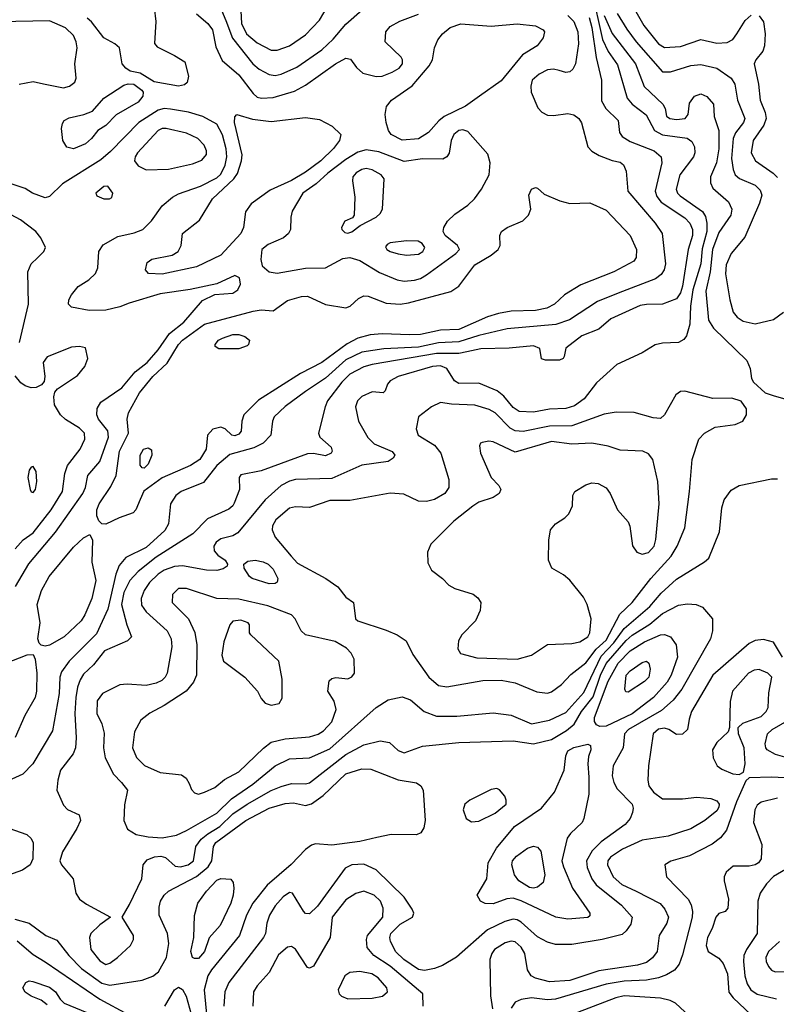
# Model space of a CAD drawing. Extents: x 1173079 to 1307053, y 522583 to 678478.
# Tile 240 of 256: x 1238018 to 1241769, y 582794 to 587674. Entities that reach past the tile are written whole.
import ezdxf

# ---------------------------------------------------------------- set-up
doc = ezdxf.new("R2010")
doc.units = 0

msp = doc.modelspace()

# ---------------------------------------------------------------- linework, layer by layer
at = {"layer": '0CON20XD'}
for points in [[(1240852.8, 587822.8), (1240907.1, 587577.1), (1240935, 587517.3), (1240981.4, 587451.4), (1241029.3, 587285), (1241055.4, 587255), (1241123.5, 587203.5), (1241165.8, 587125.8), (1241205, 587103.9), (1241326.8, 587086.8), (1241350, 587070), (1241362.9, 587045), (1241364.6, 587015), (1241358.7, 586995), (1241291.4, 586905), (1241273.1, 586835), (1241279.7, 586815), (1241292, 586802), (1241403.4, 586723.4), (1241418.8, 586698.8), (1241425.5, 586665.5), (1241424.9, 586625), (1241402.2, 586537.8), (1241394.8, 586464.8), (1241355.4, 586335), (1241343.6, 586255), (1241340.7, 586165), (1241323.2, 586106.8), (1241310.2, 586089.8), (1241285, 586074.7), (1241205, 586070.6), (1241167.9, 586062.1), (1241105, 586022.5), (1240978, 585965), (1240877.5, 585875), (1240817.3, 585795), (1240769, 585761), (1240725, 585747.1), (1240645, 585744.2), (1240565, 585729.7), (1240495, 585732.5), (1240465, 585752.1), (1240419, 585809), (1240385, 585835.3), (1240295, 585872.5), (1240195, 585870.5), (1240174.2, 585885), (1240135.4, 585945), (1240105, 585958), (1240065, 585955.2), (1239894.2, 585905), (1239854.2, 585885), (1239841.9, 585868.1), (1239830, 585835), (1239820, 585825), (1239765, 585829.2), (1239715, 585807.1), (1239692.5, 585785), (1239682.5, 585755), (1239698.6, 585685), (1239743.9, 585603.9), (1239775, 585571.9), (1239864.1, 585534.1), (1239877.5, 585515), (1239869.5, 585500.5), (1239845, 585484), (1239715, 585465.5), (1239565, 585399.7), (1239385, 585394.7), (1239355, 585387.1), (1239315.2, 585364.8), (1239235.2, 585294.8), (1239099.4, 585130.6), (1239075, 585116.2), (1239015, 585100.9), (1238992.1, 585085), (1238980.8, 585065), (1238982.3, 585042.3), (1239000.5, 585020.5), (1239036, 584995), (1239048.8, 584975), (1239046.2, 584965), (1239027.5, 584952.5), (1238995.4, 584944.6), (1238944.1, 584945.9), (1238825, 584966.8), (1238785, 584963.8), (1238735, 584945.3), (1238705, 584926.2), (1238661.8, 584885), (1238635.3, 584845), (1238620, 584805), (1238622.2, 584772.2), (1238645, 584738.8), (1238748.9, 584645), (1238769.6, 584605), (1238772.9, 584565), (1238748.5, 584435), (1238739.2, 584415), (1238722.1, 584397.9), (1238695, 584384.7), (1238645, 584374.1), (1238550.4, 584380.4), (1238515, 584376.9), (1238428.6, 584335), (1238402.6, 584297.4), (1238400, 584235), (1238425, 584183.3), (1238437, 584137), (1238433.8, 584065), (1238442.1, 584015), (1238482.7, 583935), (1238523.5, 583893.5), (1238552.2, 583855), (1238537.6, 583782.4), (1238533.6, 583705), (1238552.4, 583662.4), (1238595.8, 583635.8), (1238655, 583623.1), (1238725, 583618.1), (1238795, 583632.5), (1238845.1, 583654.9), (1238995, 583741.1), (1239068.3, 583811.7), (1239173.3, 583885), (1239285, 583975.9), (1239355, 584010.3), (1239455, 584015.3), (1239555, 584060), (1239785, 584264.6), (1239845, 584302.5), (1239915, 584317.3), (1239955, 584303.1), (1240024.2, 584244.2), (1240085, 584221.8), (1240185, 584221.1), (1240365, 584239.1), (1240455, 584227.1), (1240555, 584184.7), (1240645, 584201.4), (1240725, 584239.7), (1240815, 584339.2), (1240900.4, 584519.6), (1240964.4, 584585), (1241015, 584657), (1241143, 584765), (1241197.6, 584832.4), (1241275, 584900.4), (1241413.6, 584986.4), (1241434, 585005), (1241488.4, 585135), (1241499.3, 585255), (1241510, 585295), (1241545, 585341.9), (1241585, 585365.6), (1241745, 585399.1), (1241775, 585398.2)], [(1238980, 587815), (1239040.8, 587670.8), (1239073.1, 587583.1), (1239173.4, 587455), (1239205, 587429.2), (1239255, 587403.6), (1239285, 587398.3), (1239315, 587404.2), (1239391.5, 587438.5), (1239516, 587525), (1239571.5, 587578.5), (1239635, 587652.1), (1239716.5, 587723.5)], [(1239109.7, 587815), (1239118.3, 587655), (1239143, 587605), (1239195, 587559.7), (1239265, 587523.9), (1239295, 587522.9)], [(1238684.5, 587735), (1238693.1, 587665), (1238685.9, 587555.9), (1238700, 587540), (1238785, 587497.7), (1238837.5, 587465), (1238855.5, 587395), (1238847.6, 587362.4), (1238835, 587352.2), (1238805, 587344.6)], [(1239295, 587522.9), (1239355.3, 587544.7), (1239435, 587599.5), (1239505, 587672.9), (1239547.3, 587745)], [(1238015, 587354.5), (1238085, 587368.6), (1238136, 587356), (1238235, 587337.1), (1238265, 587344.5), (1238291.5, 587365), (1238298.8, 587385), (1238290.7, 587455), (1238302.5, 587535), (1238298.4, 587565), (1238285, 587596.7), (1238245, 587633.3), (1238165, 587669.5), (1237915, 587663.3)], [(1240735, 587695.3), (1240764.7, 587665), (1240785.3, 587615), (1240789.3, 587555), (1240773.9, 587455), (1240761.2, 587428.8), (1240745, 587415.6), (1240725, 587412.5), (1240692.5, 587422.5), (1240665, 587429.5), (1240635, 587425.5), (1240592.9, 587405), (1240559.5, 587375), (1240552.5, 587345), (1240554.5, 587314.5), (1240587.3, 587237.3), (1240606.5, 587216.5), (1240635, 587201.2), (1240665, 587198.9), (1240735, 587209.6), (1240765, 587202.5), (1240790.5, 587185), (1240804, 587164), (1240835.5, 587045), (1240855, 587022.9), (1240891.1, 587001.1), (1240955, 586975.8), (1240995, 586967.5), (1241011.2, 586955), (1241024.3, 586924.3), (1241033.5, 586825), (1241169.3, 586665), (1241203.6, 586615), (1241220, 586465), (1241213.4, 586435), (1241199.2, 586410.8), (1241170.7, 586389.3), (1240985, 586318), (1240882.3, 586277.7), (1240744, 586186), (1240676, 586164), (1240435, 586142.3), (1240295, 586109.7), (1240195, 586077.5), (1240095, 586072.6), (1239995, 586051.5), (1239823.4, 586043.4), (1239715, 586026.8), (1239635, 585989), (1239535, 585897.2), (1239435, 585830.8), (1239335, 585757.5), (1239280.5, 585705), (1239271.5, 585685), (1239263.5, 585615), (1239224.8, 585575.2), (1239178.3, 585551.7), (1239060.3, 585519.7), (1238994.9, 585465.1), (1238929.8, 585380.2), (1238819.2, 585335), (1238792.2, 585315), (1238765.9, 585274.1), (1238756, 585175), (1238738, 585142), (1238645, 585057.2), (1238545, 585008.2), (1238511.6, 584968.4), (1238493.9, 584926.1), (1238455, 584752.2), (1238399.6, 584630.4), (1238262.7, 584495), (1238225, 584441.1), (1238216.3, 584415), (1238213.7, 584335), (1238181.2, 584148.8), (1238083.6, 583986.3), (1238034.3, 583935), (1237925.3, 583884.7)], [(1240841, 587685), (1240854.2, 587635), (1240876.6, 587486.6), (1240901.9, 587375), (1240902.4, 587272.4), (1240924.6, 587235), (1240985.5, 587175), (1240991.5, 587115), (1241004.5, 587095), (1241045, 587070.5), (1241164.5, 587025), (1241198.2, 586995), (1241201.8, 586965), (1241168.1, 586825), (1241177.2, 586797.2), (1241199.1, 586769.1), (1241315, 586691.9), (1241339.8, 586665), (1241354, 586634), (1241353.9, 586605), (1241331.9, 586535), (1241305, 586352.9), (1241295, 586320), (1241275, 586290.4), (1241205, 586264.4), (1241125, 586263.4), (1241095, 586257.1), (1240949, 586191), (1240888.9, 586141.1), (1240805, 586106.6), (1240725, 586046.7), (1240717.5, 586005), (1240712.5, 585995), (1240695, 585986.7), (1240625, 585986.7), (1240605, 585992.5), (1240596.7, 586045), (1240565, 586058.1), (1240445, 586046), (1240305, 586042.1), (1240235, 586027.4), (1240195, 586019.7), (1240085, 586019.2), (1239765, 585966), (1239725, 585953.9), (1239655, 585916.6), (1239615, 585877.6), (1239544.7, 585785), (1239532, 585755), (1239500, 585625), (1239506.7, 585605), (1239563.1, 585555), (1239567.5, 585535), (1239562.9, 585525), (1239535, 585512.7), (1239475, 585523.8), (1239445, 585522.9), (1239215, 585438), (1239115, 585417.5), (1239106, 585405), (1239107.5, 585345), (1239081.5, 585278.5), (1239075, 585264.4), (1239055, 585247.9), (1238949.5, 585200.5), (1238876.5, 585125), (1238695, 585009.8), (1238605, 584939.2), (1238563.4, 584895), (1238533.8, 584835), (1238523.4, 584775), (1238548.5, 584675), (1238573.1, 584615), (1238552.5, 584595), (1238439.2, 584545), (1238383.9, 584476.1), (1238335, 584429.6), (1238317.4, 584402.6), (1238303.8, 584366.2), (1238295.9, 584315), (1238290.7, 584235), (1238298.7, 584115), (1238294.7, 584065), (1238282.5, 584035), (1238220.4, 583955), (1238206.6, 583905), (1238202.9, 583855), (1238235, 583780), (1238255, 583760), (1238313, 583733), (1238318.8, 583705), (1238300.8, 583665), (1238230.6, 583549.4), (1238217.5, 583505), (1238224.8, 583484.8), (1238283.8, 583415), (1238296, 583345), (1238314.6, 583315), (1238349.4, 583289.4), (1238467.5, 583225), (1238415, 583187.8), (1238370, 583145), (1238364.1, 583125), (1238371.1, 583065), (1238415, 583008.9), (1238445, 582991.3), (1238465, 582998.2), (1238503.3, 583025), (1238568, 583085), (1238582.5, 583115), (1238581.9, 583135), (1238526.2, 583225), (1238562.4, 583287.6)], [(1238805, 587344.6), (1238685, 587365.7), (1238615, 587408.8), (1238565, 587420), (1238544.1, 587434.1), (1238526.4, 587456.4), (1238513.3, 587535), (1238490, 587555), (1238435, 587584.4), (1238374, 587664), (1238351.9, 587681.9)], [(1238894.3, 587704.3), (1238951.5, 587655), (1238973.5, 587625), (1238990, 587540), (1239022.6, 587472.6), (1239105, 587401.8), (1239175, 587308.5), (1239195, 587291.2), (1239216.1, 587286.1), (1239275, 587289.2), (1239379.9, 587320.1), (1239435, 587350), (1239583.1, 587455), (1239635, 587484.5), (1239658.3, 587478.3), (1239687.9, 587437.9), (1239719.6, 587409.6), (1239785, 587393.6), (1239815.3, 587394.7), (1239865, 587413.8), (1239899.4, 587435), (1239915.4, 587455), (1239916.4, 587475), (1239909.2, 587489.2), (1239830.8, 587565), (1239833.1, 587615), (1239855, 587640.8), (1239902.7, 587667.3), (1239995, 587701.9)], [(1240916.3, 587695), (1240955.4, 587605.4), (1241071.1, 587455), (1241113.7, 587343.7), (1241207.5, 587255), (1241218, 587235), (1241225, 587196.7), (1241241.2, 587185), (1241275, 587178.9), (1241318, 587185), (1241332.5, 587205), (1241338.5, 587261.5), (1241364.2, 587295), (1241395, 587306.9), (1241425, 587294.2), (1241457.5, 587255), (1241460.8, 587195), (1241484.7, 587125), (1241484.4, 587035), (1241473.2, 586965), (1241443.3, 586895), (1241442.9, 586865), (1241455, 586838.8), (1241531.6, 586771.6), (1241548.5, 586735), (1241543.1, 586705), (1241485, 586619.1), (1241452.6, 586535), (1241440.7, 586425), (1241419.4, 586329.4), (1241432.5, 586185), (1241457.3, 586145), (1241623.3, 585985), (1241640, 585945), (1241646, 585895), (1241657, 585877), (1241714.6, 585824.6), (1241759.2, 585809.2), (1241835, 585787.9)], [(1240980.4, 587705), (1241027.4, 587627.4), (1241074.3, 587565), (1241205, 587415.5), (1241244.6, 587415.4), (1241345, 587447.8), (1241395, 587453.1), (1241475, 587434.1), (1241545, 587385.4), (1241563.4, 587355), (1241576.7, 587275), (1241613.3, 587185), (1241606.3, 587165), (1241566.6, 587113.4), (1241555.8, 587085.8), (1241547.2, 586987.2), (1241555, 586931.2), (1241564.7, 586905), (1241586.8, 586886.8), (1241665, 586853.5), (1241689.7, 586829.7), (1241696.7, 586805), (1241686.2, 586765), (1241614, 586596), (1241545, 586515.7), (1241520.4, 586459.6), (1241517.6, 586415), (1241538.3, 586285), (1241555, 586224.4), (1241575, 586199.5), (1241605, 586179.5), (1241665, 586166.7), (1241755, 586188.8), (1241804.8, 586225.2)], [(1241072.7, 587715), (1241111.7, 587645), (1241185, 587554.7), (1241215, 587537.1), (1241295, 587541.8), (1241395, 587576.2), (1241475, 587558.5), (1241525, 587562.2), (1241554.5, 587575.5), (1241574.4, 587605), (1241615, 587670.6), (1241645, 587697.5)], [(1241685, 587694.4), (1241705, 587663.8), (1241713.9, 587605), (1241711.5, 587545), (1241701.7, 587518.3), (1241667.1, 587475), (1241659.4, 587455), (1241680.9, 587355), (1241689.1, 587275), (1241714.2, 587214.2), (1241718.2, 587185), (1241707.9, 587152.1), (1241655, 587075.8), (1241644.7, 587015), (1241665.4, 586975), (1241753.7, 586913.7), (1241775, 586892.5)], [(1239915, 587077.3), (1239859.2, 587105), (1239845.8, 587125), (1239834.4, 587165), (1239830.6, 587205), (1239836.6, 587243.4), (1239860.6, 587275), (1239964.2, 587345.8), (1240048.8, 587445), (1240064.6, 587475), (1240074.7, 587535), (1240090.4, 587575), (1240115, 587604.4), (1240152.5, 587635), (1240205, 587654.6), (1240355, 587642.5), (1240485, 587654.5), (1240575, 587644.4), (1240613.3, 587625), (1240620, 587615), (1240614.2, 587585), (1240584.4, 587545), (1240510.2, 587499.8), (1240405, 587371.8), (1240297.7, 587295), (1240227.5, 587245), (1240122.5, 587195), (1240096.2, 587173.8), (1240044.6, 587115), (1239995, 587083.6), (1239915, 587077.3)], [(1238285, 587034.5), (1238252.1, 587042.1), (1238231.3, 587075), (1238224.6, 587135.4), (1238229.5, 587160.5), (1238239.2, 587175), (1238262.6, 587187.4), (1238336.2, 587203.8), (1238379.4, 587220.6), (1238435.6, 587285), (1238535, 587350), (1238556.1, 587356.1), (1238584.1, 587354.1), (1238623.8, 587325), (1238630, 587315), (1238628.6, 587295), (1238605.6, 587265), (1238497.1, 587202.9), (1238445, 587149.5), (1238405.4, 587124.6), (1238374.4, 587085), (1238345, 587059.5), (1238285, 587034.5)], [(1237997.1, 584865), (1238063.6, 584976.4), (1238195.4, 585134.6), (1238331.4, 585325), (1238344.7, 585355), (1238356.4, 585415), (1238415, 585484), (1238457.6, 585605), (1238454.4, 585635.6), (1238408, 585695), (1238400.4, 585715), (1238402.6, 585747.4), (1238420.9, 585779.1), (1238525, 585849.7), (1238591.1, 585928.9), (1238650.8, 585975), (1238705, 586038.4), (1238761, 586119), (1238832.3, 586175), (1238925, 586282.5), (1238985, 586311.4), (1239075, 586319.1), (1239098.9, 586335), (1239113, 586363), (1239108, 586395), (1239085, 586405.6), (1238995, 586365.5), (1238862.9, 586337.1), (1238715, 586316.1), (1238561.2, 586268.8), (1238515, 586251.2), (1238445, 586235.2), (1238362.6, 586232.6), (1238275, 586249.4), (1238260, 586265), (1238261.4, 586285), (1238275, 586311.2), (1238308.6, 586351.4), (1238361.2, 586385), (1238393.2, 586416.8), (1238405.6, 586445), (1238410, 586525), (1238431.9, 586558.1), (1238505, 586599.7), (1238585, 586617.8), (1238628.5, 586635), (1238672.3, 586677.7), (1238725, 586751.9), (1238776, 586794), (1238805, 586810.9), (1238915, 586848.8), (1238995, 586890.4), (1239015, 586908.8), (1239036.9, 586953.1), (1239045.8, 586995), (1239042.1, 587035), (1239023.9, 587103.9), (1238995, 587156.6), (1238925.7, 587195), (1238855, 587216.2), (1238765, 587231), (1238733.9, 587233.9), (1238705, 587226), (1238609.3, 587165), (1238468.3, 587021.7), (1238419.6, 586980.4), (1238229.5, 586860.5), (1238165, 586797.5), (1238145, 586791.9), (1238081.2, 586815), (1238045, 586838), (1237975, 586860.9)], [(1238725, 586412.5), (1238655.9, 586415.9), (1238641.2, 586435), (1238649.5, 586470.5), (1238673, 586487), (1238773.3, 586506.7), (1238803.8, 586525), (1238819.2, 586555), (1238825.8, 586615), (1238909.2, 586680.8), (1238974.3, 586785.7), (1239080, 586885), (1239098.1, 586911.9), (1239117.6, 586975), (1239120.5, 587005), (1239083.2, 587165), (1239085, 587193.3), (1239095, 587204), (1239171.9, 587181.9), (1239265, 587170.6), (1239435, 587189.6), (1239505, 587180), (1239567.2, 587147.2), (1239610.4, 587105), (1239604, 587075), (1239573.6, 587036.4), (1239511.4, 586975), (1239435, 586917.8), (1239365, 586876.6), (1239260.3, 586829.7), (1239165, 586761.8), (1239138, 586722), (1239126.9, 586645), (1239114.7, 586615), (1239015, 586506.9), (1238895, 586448.9), (1238725, 586412.5)], [(1238645, 586929.4), (1238755, 586934), (1238875, 586959.6), (1238921.5, 586978.5), (1238943.6, 587006.4), (1238944.4, 587025), (1238932.4, 587052.4), (1238900.8, 587085), (1238845, 587111.2), (1238745, 587135.3), (1238725, 587134.7), (1238705, 587124.7), (1238601.8, 587015), (1238590.5, 586995), (1238587.8, 586975), (1238605, 586950), (1238645, 586929.4)], [(1239925, 586377.8), (1239975, 586383.4), (1240005, 586392.2), (1240035, 586410), (1240180, 586515), (1240198.2, 586535), (1240188.5, 586555), (1240126.8, 586605), (1240118.2, 586625), (1240121.1, 586645), (1240139.2, 586675), (1240175, 586709.6), (1240240, 586755), (1240273.3, 586786.7), (1240307.8, 586835), (1240345.6, 586905), (1240350, 586965), (1240338.3, 587008.3), (1240239.5, 587119.5), (1240215, 587128.9), (1240195, 587124.5), (1240171.2, 587105), (1240157.1, 587075), (1240147.1, 587012.9), (1240135.4, 586994.6), (1240116.2, 586983.8), (1240015, 586984.7), (1239925, 586972.2), (1239799, 587019), (1239735, 587029), (1239695, 587017.6), (1239635, 586980.8), (1239545, 586914.2), (1239488.6, 586861.4), (1239422.5, 586815), (1239369.4, 586725), (1239362.2, 586695), (1239360.6, 586635), (1239351.4, 586615), (1239326.6, 586593.4), (1239250, 586560), (1239218.6, 586535), (1239213.1, 586485), (1239220, 586455), (1239255, 586424.5), (1239295, 586418.5), (1239435, 586442.9), (1239535, 586443.6), (1239619.9, 586490.1), (1239655, 586495.8), (1239705, 586480), (1239801.2, 586421.2), (1239890, 586385), (1239925, 586377.8)], [(1239645, 586615.6), (1239665, 586622.2), (1239705.8, 586654.2), (1239785, 586696), (1239805.6, 586714.4), (1239816, 586735), (1239824.4, 586885), (1239810.6, 586905), (1239765, 586930.3), (1239735, 586936.2), (1239715, 586932.6), (1239686.9, 586915), (1239670.4, 586895), (1239667.5, 586875), (1239680, 586795), (1239676.2, 586705), (1239667.5, 586692.5), (1239630, 586675), (1239614.3, 586645), (1239615, 586633.8), (1239629.3, 586619.3), (1239645, 586615.6)], [(1238435, 586786), (1238463.6, 586786.4), (1238475, 586792.5), (1238480, 586815), (1238455, 586848.8), (1238435, 586847.5), (1238396.2, 586815), (1238401.2, 586801.2), (1238435, 586786)], [(1238445, 585173.1), (1238425, 585175.8), (1238410.3, 585190.3), (1238401.1, 585215), (1238400.4, 585245), (1238412.2, 585275), (1238469.7, 585360.3), (1238497, 585415), (1238513.3, 585535), (1238557.3, 585625), (1238550.8, 585695), (1238558.1, 585725), (1238611.9, 585825), (1238677.4, 585905), (1238748.7, 585971.3), (1238804.8, 586065), (1238825, 586085.7), (1238935, 586164.7), (1239175, 586230), (1239215.5, 586235.5), (1239275, 586231.2), (1239345, 586282.2), (1239415, 586302.9), (1239445, 586303.8), (1239535, 586263.3), (1239635, 586246.8), (1239656.9, 586255), (1239697.7, 586292.3), (1239725, 586305.5), (1239745, 586303.6), (1239835, 586268.9), (1239905, 586264.7), (1239945, 586270.3), (1240155, 586326.9), (1240195, 586353.1), (1240275, 586458.9), (1240355, 586506.4), (1240390.8, 586535), (1240400, 586555), (1240398, 586605), (1240406.2, 586625), (1240435.5, 586644.5), (1240513.2, 586676.8), (1240540, 586705), (1240552.5, 586735), (1240543.1, 586805), (1240555, 586834), (1240575, 586842), (1240585, 586838.8), (1240619.1, 586809.1), (1240695.9, 586775.9), (1240745, 586762.7), (1240845, 586765.9), (1240925, 586730), (1241044.3, 586605), (1241075.6, 586535), (1241074.3, 586495.7), (1241063.2, 586476.8), (1240964.2, 586425), (1240800.3, 586359.7), (1240719.8, 586310.2), (1240668.9, 586265), (1240631.4, 586245), (1240575, 586232.5), (1240455, 586228.8), (1240392, 586218), (1240337.9, 586202.1), (1240195, 586139.1), (1240103.8, 586136.2), (1240005, 586113.4), (1239952.6, 586112.6), (1239815, 586118), (1239755, 586112.2), (1239695, 586096.2), (1239641.9, 586068.1), (1239516.2, 585975), (1239409.5, 585920.5), (1239202.3, 585787.7), (1239129.3, 585715), (1239118.7, 585685), (1239116.1, 585635), (1239105, 585619.6), (1239085, 585612.2), (1239070, 585615), (1239036.1, 585646.1), (1239015, 585654.7), (1238975, 585644.7), (1238948.9, 585615), (1238943.2, 585545), (1238910.7, 585495), (1238865.6, 585464.4), (1238725, 585403.6), (1238632.8, 585337.2), (1238614.7, 585295.3), (1238594.5, 585245.5), (1238580.6, 585229.4), (1238511.2, 585205), (1238445, 585173.1)], [(1238016.3, 586073.7), (1238061.8, 586265), (1238058.5, 586425), (1238074.6, 586465), (1238106.1, 586493.9), (1238137.1, 586525), (1238145.5, 586545), (1238123.3, 586593.3), (1238098.1, 586625), (1238022.2, 586682.2), (1237800.1, 586800.1)], [(1239935, 586507.3), (1239995, 586512.9), (1240017.3, 586525), (1240026.9, 586545), (1240014.2, 586564.2), (1239993.6, 586576.4), (1239935, 586578.9), (1239855, 586568.9), (1239839.3, 586560.7), (1239832.2, 586547.8), (1239838.6, 586535), (1239854.2, 586525), (1239895, 586513.5), (1239935, 586507.3)], [(1239005, 586042.5), (1238987.5, 586055), (1238987.1, 586065), (1239004.2, 586085), (1239024, 586095), (1239075, 586113.6), (1239105, 586113.3), (1239135, 586104.4), (1239157.1, 586085), (1239152.9, 586065), (1239145, 586058.1), (1239105, 586042.6), (1239005, 586042.5)], [(1237995, 585051.1), (1238035, 585096.7), (1238085, 585131.1), (1238174.7, 585245), (1238230.2, 585335), (1238241.4, 585425), (1238254.7, 585465), (1238317.9, 585545), (1238341.5, 585595), (1238339.6, 585625), (1238315, 585649.1), (1238245, 585693.2), (1238221.1, 585715), (1238191.4, 585765), (1238187.1, 585805), (1238192.1, 585827.9), (1238205.6, 585844.4), (1238305, 585910), (1238340.8, 585955), (1238355.8, 585995), (1238345, 586047.5), (1238313.9, 586053.9), (1238275, 586050.8), (1238155, 586003.3), (1238134.5, 585975), (1238142.5, 585905), (1238138.8, 585881.2), (1238126.2, 585863.8), (1238099.1, 585850.9), (1238075, 585849.2), (1238045, 585859.1), (1238024.1, 585874.1), (1237995, 585909.2)], [(1240635, 584336.4), (1240655, 584342.9), (1240705, 584379.5), (1240750.8, 584429.2), (1240825, 584487.1), (1240875.7, 584554.3), (1240925, 584598.2), (1240993.2, 584726.8), (1241054, 584785), (1241146.5, 584905), (1241247.5, 585015), (1241277.8, 585065), (1241315.5, 585155), (1241339.6, 585335), (1241351.5, 585495), (1241385.6, 585595), (1241412.5, 585625), (1241466, 585654), (1241565, 585668.2), (1241602.9, 585685), (1241621.1, 585715), (1241621.4, 585745), (1241595, 585783.8), (1241548.8, 585798.8), (1241455, 585796.7), (1241315, 585832.9), (1241295, 585831.5), (1241271.5, 585815), (1241215, 585715.7), (1241195, 585697.8), (1241158.6, 585701.4), (1241065, 585726.9), (1240975, 585729.7), (1240915, 585719.4), (1240755, 585661.7), (1240645, 585660.2), (1240515, 585633.5), (1240475, 585636.7), (1240449, 585649), (1240375.4, 585725.4), (1240345, 585742.9), (1240275, 585764), (1240159.1, 585769.1), (1240105, 585776.7), (1240060, 585755), (1239995.8, 585705), (1239984.5, 585645.5), (1239994.4, 585615), (1240074.7, 585564.7), (1240105.5, 585525), (1240145.7, 585395.7), (1240145.6, 585355), (1240125.6, 585325), (1240075, 585296.4), (1240035, 585285.4), (1239995, 585288.5), (1239923, 585323), (1239855, 585326.7), (1239655, 585290.3), (1239555, 585291.6), (1239455, 585256), (1239385, 585259.6), (1239355, 585253.1), (1239287.3, 585195), (1239271.8, 585165), (1239270.4, 585145), (1239285, 585109.4), (1239364.3, 585014.3), (1239395, 584980.4), (1239535.7, 584905), (1239595, 584862.5), (1239635, 584812), (1239672.5, 584785), (1239683.3, 584705), (1239693.9, 584693.9), (1239835, 584648.1), (1239888.8, 584625), (1239934, 584595), (1239968, 584528), (1240047.3, 584415), (1240094.7, 584374.7), (1240135, 584367.9), (1240315, 584398.7), (1240405, 584399.7), (1240475, 584386.9), (1240582.7, 584342.7), (1240635, 584336.4)], [(1240485, 584503.9), (1240555, 584524.4), (1240635, 584576.5), (1240755, 584582.7), (1240795, 584591.2), (1240834.4, 584615), (1240845.5, 584635), (1240850.6, 584705), (1240831.1, 584775), (1240812.6, 584812.6), (1240745.4, 584895.4), (1240715, 584922), (1240655.8, 584955.8), (1240640, 584995), (1240641.2, 585095), (1240650, 585145), (1240674.1, 585175.9), (1240720, 585205), (1240740, 585225), (1240758, 585265), (1240760, 585315), (1240771.2, 585335), (1240825, 585369.4), (1240855, 585378.6), (1240885.7, 585375.7), (1240925, 585353.8), (1240945.6, 585325.6), (1240981.5, 585245), (1241034.7, 585184.7), (1241043.1, 585163.1), (1241056, 585066), (1241077.5, 585035), (1241105, 585024.6), (1241135, 585033.4), (1241163.9, 585065), (1241171.7, 585098.3), (1241188.8, 585275), (1241182.1, 585385), (1241157.8, 585495), (1241135, 585523.1), (1241107.5, 585535), (1240995, 585540), (1240935, 585560.6), (1240855, 585575.5), (1240755, 585570.8), (1240655, 585583.9), (1240475, 585530), (1240365, 585582.1), (1240344.5, 585585.5), (1240310.8, 585579.2), (1240302.5, 585575), (1240298, 585562), (1240303.5, 585525), (1240355.3, 585405.3), (1240393.8, 585365), (1240404, 585345), (1240395, 585326.2), (1240365, 585305.8), (1240295, 585282.5), (1240265, 585262.7), (1240170.7, 585189.3), (1240056, 585075), (1240040, 585035), (1240042.1, 584982.1), (1240060, 584945), (1240115, 584904), (1240145, 584871.4), (1240174.7, 584854.7), (1240265.9, 584825.9), (1240289.2, 584809.2), (1240304.4, 584785), (1240300.5, 584745), (1240277.3, 584695), (1240209.5, 584625), (1240193.3, 584595), (1240190.6, 584555), (1240202.8, 584532.8), (1240285, 584510.4), (1240485, 584503.9)], [(1238635, 585451.9), (1238625, 585452.9), (1238615.6, 585465.6), (1238614.6, 585515), (1238631.4, 585545), (1238655, 585552.5), (1238671.4, 585541.4), (1238673.1, 585515), (1238655, 585470.8), (1238635, 585451.9)], [(1238085, 585330), (1238096.7, 585345), (1238103.5, 585385), (1238100, 585435), (1238085, 585458.8), (1238075, 585456), (1238065, 585441.2), (1238058.8, 585405), (1238069.4, 585345), (1238075, 585333.8), (1238085, 585330)], [(1238145, 584569.2), (1238123.9, 584573.9), (1238113.9, 584583.9), (1238108, 584605), (1238118.9, 584685), (1238104.3, 584775.7), (1238126.7, 584845), (1238163.5, 584915), (1238285, 585059.2), (1238335, 585106), (1238365, 585122.5), (1238379.2, 585095), (1238376.2, 584985), (1238396.2, 584895), (1238375, 584806), (1238341.8, 584725), (1238322.2, 584695), (1238238.6, 584615), (1238165, 584574.4), (1238145, 584569.2)], [(1239255, 584877.8), (1239171.2, 584905), (1239158, 584915), (1239131.2, 584955), (1239128.8, 584975), (1239149.7, 584990.3), (1239185, 584994.5), (1239225, 584987.3), (1239250, 584975), (1239275, 584950), (1239298.1, 584905), (1239295, 584886.7), (1239285, 584880), (1239255, 584877.8)], [(1238905, 583835.8), (1238935, 583844.4), (1238985, 583868.6), (1239032.8, 583907.2), (1239105, 583945.4), (1239226.1, 584063.9), (1239265, 584092.5), (1239335, 584109.7), (1239455, 584119.2), (1239497.2, 584132.8), (1239525, 584149.6), (1239565, 584194.4), (1239587.9, 584255), (1239576.9, 584296.9), (1239546, 584345), (1239553, 584397), (1239565, 584408.8), (1239585, 584413.8), (1239645, 584406.2), (1239665, 584416.7), (1239677.5, 584435), (1239676, 584505), (1239662, 584535), (1239639.1, 584559.1), (1239582.5, 584592.5), (1239435, 584624.6), (1239414.2, 584644.2), (1239384.1, 584705), (1239365, 584724.7), (1239248.3, 584768.3), (1239105, 584801.7), (1238995, 584805.3), (1238845, 584854.5), (1238805, 584854.4), (1238775.6, 584825), (1238774.5, 584785), (1238854.2, 584704.2), (1238887.1, 584637.1), (1238896.9, 584575), (1238895.3, 584424.7), (1238879.9, 584390.1), (1238843.8, 584346.2), (1238735, 584274.7), (1238663.4, 584236.6), (1238618.7, 584201.3), (1238587.1, 584145), (1238576.7, 584065), (1238597.2, 584017.2), (1238636.9, 583976.9), (1238715, 583943.1), (1238820.9, 583930.9), (1238844, 583915), (1238857.8, 583887.8), (1238869.1, 583859.1), (1238885, 583842), (1238905, 583835.8)], [(1238562.4, 583287.6), (1238623.6, 583415), (1238630.5, 583485), (1238650.2, 583509.8), (1238686, 583524), (1238718.3, 583528.3), (1238740.5, 583520.5), (1238788.2, 583478.2), (1238815, 583474.8), (1238853.5, 583485), (1238880, 583505), (1238891.9, 583575), (1238917.7, 583612.3), (1238950.7, 583639.3), (1239010.9, 583675), (1239075, 583738.1), (1239145, 583785.2), (1239265, 583853), (1239315, 583873.8), (1239365, 583887.6), (1239435, 583885.9), (1239455, 583891.8), (1239635, 584031.9), (1239725, 584080.3), (1239805, 584099.6), (1239851.1, 584091.1), (1239895, 584051.5), (1239925, 584040.9), (1240015, 584072.7), (1240195, 584092), (1240465, 584099.7), (1240564.8, 584084.8), (1240655, 584106.6), (1240729.7, 584150.3), (1240767.6, 584182.4), (1240803.9, 584245), (1240862.1, 584317.9), (1240897.3, 584425), (1240925, 584483.5), (1241025, 584596.8), (1241055, 584623.1), (1241142, 584678), (1241205, 584731.4), (1241285, 584772), (1241328.9, 584778.9), (1241372.5, 584775), (1241402.8, 584762.8), (1241452.5, 584705), (1241452.9, 584645), (1241442.2, 584605), (1241301.1, 584355), (1241258.7, 584301.3), (1241199.5, 584250.5), (1241036.6, 584155), (1241016.5, 584135), (1241009.7, 584065), (1240961.2, 583975), (1240955.9, 583925.9), (1240963.6, 583893.6), (1240980.9, 583860.9), (1241055.4, 583785), (1241060.4, 583765), (1241056.2, 583745), (1241044.5, 583715), (1241020.5, 583685), (1240900.3, 583599.7), (1240856.5, 583553.5), (1240827.6, 583505), (1240831, 583471), (1240854.2, 583415), (1240876.9, 583385), (1241002.3, 583285), (1241055.4, 583225), (1241048.7, 583191.3), (1241025, 583157.1), (1241005, 583140), (1240905.5, 583114.5), (1240755, 583090.5), (1240675, 583090.6), (1240635, 583102.2), (1240585, 583127.5), (1240505, 583200), (1240485, 583212.5), (1240465, 583215.3), (1240423.8, 583203.8), (1240337.1, 583162.9), (1240183.2, 583026.8), (1240115, 582986.2), (1240075, 582971.6), (1240025, 582961.6), (1239995, 582966.7), (1239922.8, 583015), (1239883, 583053), (1239856.4, 583105), (1239853.1, 583125), (1239857.9, 583145), (1239905, 583191.2), (1239966, 583225), (1239971.4, 583245), (1239963.1, 583265), (1239924.6, 583325), (1239785, 583460.4), (1239725, 583488.9), (1239665, 583485.4), (1239632, 583468), (1239495, 583280.4), (1239455, 583242.5), (1239435, 583244.4), (1239425, 583255.5), (1239370.6, 583345), (1239355, 583348.5), (1239325, 583326.9), (1239285, 583282.2), (1239256, 583235), (1239243.2, 583195), (1239236.8, 583145), (1239226.1, 583125), (1239055, 582902.2), (1239034.7, 582855.3), (1239030, 582785)], [(1239265, 584275.8), (1239305, 584284), (1239318.8, 584311.2), (1239319.6, 584405), (1239302.2, 584495), (1239163.8, 584625), (1239156.7, 584635), (1239156.7, 584675), (1239150, 584685), (1239115, 584697.1), (1239075, 584692.9), (1239059.2, 584675), (1239029.7, 584590.3), (1239020.9, 584525), (1239028.9, 584495), (1239134.3, 584415), (1239197.5, 584345), (1239215, 584310), (1239235, 584286.2), (1239265, 584275.8)], [(1241800.4, 584515), (1241755, 584588.1), (1241705, 584601.8), (1241665, 584597.7), (1241635, 584581.5), (1241455.4, 584425), (1241348.5, 584245), (1241336.5, 584206.5), (1241329.1, 584155), (1241305, 584132.1), (1241275, 584130.9), (1241236.2, 584156.2), (1241215, 584162.9), (1241185, 584156.7), (1241158.5, 584135), (1241136.2, 583975), (1241132.1, 583905), (1241136.9, 583876.9), (1241160, 583845), (1241205, 583812.7), (1241305, 583812.1), (1241375, 583819.6), (1241445, 583813.2), (1241475, 583802.9), (1241485.9, 583785.9), (1241485, 583770), (1241475, 583751.8), (1241415, 583704.5), (1241345.8, 583664.2), (1241233, 583627), (1241105, 583607.6), (1241006.9, 583563.1), (1240947.8, 583522.2), (1240934.7, 583505), (1240931.9, 583485), (1240960, 583425), (1241002.9, 583387.1), (1241075, 583354.7), (1241193.1, 583293.1), (1241216.8, 583265), (1241234, 583225), (1241226.8, 583195), (1241188.9, 583135), (1241178.4, 583055), (1241155.9, 583024.1), (1241125, 583001.4), (1241081.8, 582988.2), (1240889.9, 582960.1), (1240745, 582912), (1240645, 582905.6), (1240575, 582923), (1240553.2, 582935), (1240535.9, 582965), (1240523.2, 583045), (1240505, 583076.8), (1240475, 583102.7), (1240455, 583106), (1240425, 583098.7), (1240372.1, 583065), (1240358.2, 583045), (1240349.2, 583015), (1240352, 582835), (1240361.7, 582771.7)], [(1240895, 584170.5), (1240878.5, 584178.5), (1240868.5, 584195), (1240867.2, 584215), (1240935, 584395.4), (1240985.2, 584485), (1241045, 584545.9), (1241115, 584590), (1241195.4, 584625.4), (1241215, 584627.3), (1241244.7, 584614.7), (1241273.1, 584575), (1241280, 584515), (1241248.7, 584425), (1241228.9, 584391.1), (1241160.3, 584315), (1241055, 584233.3), (1240925, 584172.8), (1240895, 584170.5)], [(1237950, 584485), (1238055, 584526), (1238085, 584527.5), (1238094.3, 584504.3), (1238103.3, 584435), (1238101.8, 584345), (1238095.3, 584315), (1238044.3, 584225.7), (1237995, 584116)], [(1241035, 584341.4), (1241023.1, 584343.1), (1241017.5, 584355), (1241025.4, 584425), (1241045, 584446), (1241105, 584488.5), (1241125, 584494.3), (1241136.9, 584485), (1241144.5, 584455), (1241136.8, 584415), (1241115, 584393.2), (1241035, 584341.4)], [(1241585, 583932.5), (1241606, 583944), (1241614.6, 583985.4), (1241610, 584065), (1241582.1, 584135), (1241580.8, 584165), (1241603.1, 584186.9), (1241695, 584220.5), (1241719.7, 584245), (1241728.8, 584265), (1241732.9, 584337.1), (1241746.7, 584415), (1241727.1, 584435), (1241685, 584453.2), (1241659.3, 584450.7), (1241631.5, 584435), (1241551.8, 584345), (1241540.9, 584295), (1241538, 584165), (1241530, 584145), (1241475, 584091.9), (1241453.3, 584055), (1241455.7, 584015), (1241475.8, 583975), (1241498.6, 583958.6), (1241554.1, 583935.9), (1241585, 583932.5)], [(1241835, 584011.7), (1241765, 584031.6), (1241724.4, 584055), (1241716.9, 584065), (1241714.4, 584085), (1241725.5, 584135), (1241748.5, 584155), (1241834.1, 584205.9)], [(1240735, 583215.5), (1240675.4, 583225.4), (1240505, 583306.6), (1240465, 583319.2), (1240433.2, 583316.8), (1240365, 583291.5), (1240325, 583293.6), (1240302, 583305), (1240286.2, 583335), (1240334, 583415), (1240341.1, 583495), (1240382.6, 583567.4), (1240471.2, 583675), (1240604.6, 583765), (1240668.8, 583845), (1240717.9, 583955), (1240725.6, 584025), (1240735, 584049.4), (1240765, 584066.8), (1240835, 584083.3), (1240847.3, 584077.3), (1240850, 584055), (1240838.1, 584021.9), (1240834.4, 583985), (1240839.3, 583919.3), (1240840, 583835), (1240815.6, 583715), (1240806, 583694), (1240749.4, 583640.6), (1240733.2, 583616.8), (1240706.4, 583505), (1240713.6, 583475), (1240759.1, 583369.2), (1240844, 583245), (1240845, 583232.5), (1240835, 583223.1), (1240735, 583215.5)], [(1238951.9, 583475), (1238970.4, 583505), (1238979, 583575), (1238991, 583595), (1239138.7, 583705), (1239255, 583765.6), (1239335, 583788.9), (1239375, 583792.9), (1239435, 583778.5), (1239465, 583787.2), (1239522.1, 583827.9), (1239635, 583936.7), (1239715, 583960.6), (1239758.5, 583958.5), (1239895, 583906.5), (1239985, 583891.5), (1240006.7, 583876.7), (1240017.8, 583855), (1240029.1, 583705), (1240021.4, 583668.6), (1240006.1, 583643.9), (1239985, 583634.4), (1239860, 583635), (1239788.8, 583621.2), (1239705, 583600.6), (1239565, 583581.8), (1239485, 583588.5), (1239465, 583582.7), (1239435, 583560.9), (1239364.2, 583485.8), (1239245, 583384.7), (1239174.7, 583295), (1239142.7, 583235), (1239108.2, 583135), (1238968.4, 582965), (1238951.6, 582935), (1238933.3, 582865), (1238950.2, 582675)], [(1241845.8, 583914.2), (1241745, 583919.7), (1241634, 583916), (1241618.6, 583901.4), (1241572.1, 583797.9), (1241522.8, 583657.2), (1241491.8, 583618.2), (1241452, 583588), (1241339.7, 583530.3), (1241246.3, 583503.7), (1241216.2, 583485), (1241224.4, 583425), (1241332.9, 583315), (1241347.4, 583287.4), (1241353.5, 583253.5), (1241352.9, 583225), (1241305, 583039.2), (1241287.9, 582992.1), (1241265, 582963.5), (1241225, 582939.3), (1241185.2, 582924.8), (1241125, 582913.1), (1241015, 582907.6), (1240925, 582893), (1240675, 582818.9), (1240635, 582815.3), (1240555, 582825.3), (1240505, 582818), (1240475.2, 582804.8), (1240454.8, 582775.2)], [(1240258.3, 583698.3), (1240295, 583700.6), (1240375, 583741.2), (1240429.4, 583785), (1240430.6, 583805), (1240422.9, 583825), (1240397.3, 583857.3), (1240383.9, 583863.9), (1240355, 583858), (1240249.2, 583805), (1240225.7, 583785), (1240217.3, 583757.3), (1240231.2, 583715), (1240258.3, 583698.3)], [(1241774.7, 583814.7), (1241694.4, 583795), (1241675, 583781.5), (1241663.2, 583756.8), (1241656, 583695), (1241697.3, 583585), (1241694.6, 583515), (1241680.5, 583495), (1241664.7, 583485.3), (1241635, 583478.4), (1241555, 583479.1), (1241521.2, 583448.8), (1241510.8, 583425), (1241510, 583405), (1241531.5, 583315), (1241529.2, 583270.8), (1241516, 583254), (1241485, 583244.3), (1241469.6, 583225), (1241451.3, 583168.7), (1241427.5, 583125), (1241421.4, 583085), (1241432, 583055), (1241485, 583021.8), (1241505.9, 582995.9), (1241526.6, 582945), (1241533.7, 582853.7), (1241554.7, 582825), (1241645, 582741.5)], [(1237906.3, 583686.3), (1238053.8, 583635), (1238075.4, 583615.4), (1238084.5, 583594.5), (1238083.8, 583515), (1238070, 583485), (1238032.3, 583457.7), (1237938.8, 583425)], [(1240565, 583369.4), (1240545, 583373.2), (1240492, 583405), (1240470.6, 583435), (1240458.4, 583485), (1240461.9, 583505), (1240481.3, 583528.7), (1240535, 583567.1), (1240565, 583577.5), (1240585, 583571.8), (1240602.5, 583552.5), (1240621.9, 583435), (1240613.2, 583396.8), (1240585, 583373.8), (1240565, 583369.4)], [(1237994, 583215), (1238065.4, 583195.4), (1238148, 583135), (1238201.4, 583111.4), (1238261.1, 583035), (1238325, 582971.6), (1238425, 582898.5), (1238465, 582888.6), (1238625, 582912.5), (1238677.6, 582932.4), (1238706.3, 582953.7), (1238745.8, 583025), (1238757.6, 583095), (1238750.4, 583145), (1238710, 583235), (1238708.9, 583275), (1238716.2, 583305), (1238734.6, 583335), (1238756, 583354), (1238895, 583426.5), (1238951.9, 583475)], [(1241835, 583472.9), (1241755, 583426.6), (1241719.9, 583390.1), (1241689.6, 583345), (1241677.2, 583305), (1241673.6, 583145), (1241620.9, 583065), (1241609.1, 583035), (1241606.1, 583005), (1241613.5, 582935), (1241625, 582894.3), (1241642.3, 582865), (1241675, 582844.2), (1241770.9, 582820.8)], [(1238885, 583020), (1238875.4, 583025.4), (1238866.2, 583055), (1238882.1, 583125), (1238885.5, 583234.5), (1238901.5, 583295), (1238944.7, 583355), (1238995, 583408.5), (1239015, 583417.7), (1239064.2, 583414.2), (1239076.9, 583396.9), (1239079.1, 583369.1), (1239076.7, 583335), (1239064.7, 583295), (1239012.3, 583185), (1238956.6, 583123.4), (1238934.7, 583055), (1238905, 583021.2), (1238885, 583020)], [(1240019.2, 582785), (1240017.5, 582845), (1239855, 582982.8), (1239773.1, 583035), (1239741.2, 583075), (1239736.9, 583115), (1239742.5, 583135), (1239819.2, 583225), (1239819.9, 583269.9), (1239806.8, 583305), (1239775, 583335.3), (1239725, 583354.7), (1239685, 583342.7), (1239635, 583311.8)], [(1239635, 583311.8), (1239567.8, 583225), (1239557.5, 583125), (1239475, 582983.1), (1239455, 582973.1), (1239445, 582975.7), (1239385, 583066.1), (1239365, 583079.7), (1239345, 583077.2), (1239301.8, 583038.2), (1239255, 582951.9), (1239196.2, 582885), (1239177.9, 582855), (1239173.5, 582785)], [(1238005, 583108.9), (1238085, 583041.2), (1238144.5, 583004.5), (1238415, 582819.1), (1238555, 582743.7)], [(1241785.2, 583104.7), (1241730, 583055), (1241717.9, 583025), (1241719.1, 583005), (1241730.5, 582980.5), (1241745, 582963.1), (1241763.3, 582955), (1241835, 582955.6)], [(1239645, 582820.4), (1239765, 582824.7), (1239816.2, 582833.8), (1239841.5, 582855), (1239838.8, 582875), (1239795, 582925.5), (1239764, 582945), (1239705, 582956), (1239655, 582951.1), (1239630.6, 582935), (1239597.3, 582865), (1239602.5, 582845), (1239613.5, 582833.5), (1239645, 582820.4)], [(1238155, 582791.4), (1238124.6, 582814.6), (1238075, 582833.8), (1238045, 582854.5), (1238034.3, 582875.7), (1238048.3, 582901.7), (1238065, 582909.2), (1238082.9, 582907.1), (1238165, 582878), (1238195.6, 582855), (1238218.3, 582818.3), (1238238.6, 582798.6), (1238435, 582718.1)], [(1238737.8, 582785), (1238785, 582865.5), (1238805, 582878.9), (1238825, 582867.1), (1238843.1, 582833.1), (1238875.9, 582715)], [(1241385, 582691.6), (1241269, 582799), (1241243, 582813), (1241195, 582824.7), (1241015, 582835.6), (1240973.9, 582826.1), (1240728.2, 582731.8)]]:
    msp.add_lwpolyline(points, dxfattribs=at)

doc.saveas('drawing.dxf')
